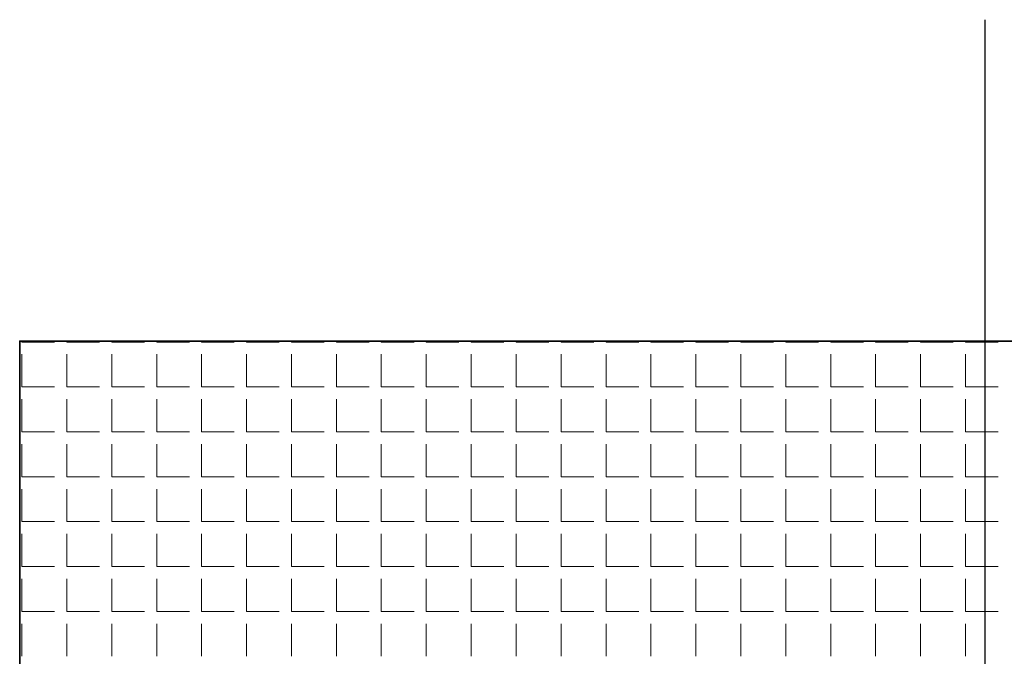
# Model space of a CAD drawing. Header units: millimetres. Extents: x -93479 to 1057970, y -66333 to 172656.
# Tile 213 of 256: x 363818 to 363971, y 11206 to 11305. Entities that reach past the tile are written whole.
import ezdxf

# ---------------------------------------------------------------- set-up
doc = ezdxf.new("R2010")
doc.units = ezdxf.units.MM
doc.linetypes.add('DASHDOT', pattern=[25.4, 12.7, -6.35, 0, -6.35])
for name, color, linetype, lineweight in [('КО_оси', 1, 'DASHDOT', 25), ('КО_фундаменты', 2, 'Continuous', 50), ('РАЗМЕРЫ', 7, 'Continuous', 9)]:
    doc.layers.add(name, color=color, linetype=linetype, lineweight=lineweight)

msp = doc.modelspace()

# ---------------------------------------------------------------- linework, layer by layer
at = {"layer": 'КО_оси', "color": 7, "ltscale": 100, "elevation": 2740}
msp.add_lwpolyline([(363968.34, 11304.6), (363968.34, 10904.6)], dxfattribs=at)
at = {"layer": 'КО_фундаменты', "color": 7, "lineweight": 35, "ltscale": 100, "elevation": 2740}
msp.add_lwpolyline([(363818.34, 10954.6), (364118.34, 10954.6), (364118.34, 11254.6), (363818.34, 11254.6)], close=True, dxfattribs=at)
at = {"layer": 'РАЗМЕРЫ', "color": 7, "linetype": 'Continuous', "transparency": 33554648}
for p, q in [((363818.67, 11254.45, 5840), (363818.67, 11254.6, 5840)), ((363818.67, 11254.45, 5840), (363823.75, 11254.45, 5840)), ((363825.66, 11254.45, 5840), (363825.66, 11254.6, 5840)), ((363825.66, 11254.45, 5840), (363830.74, 11254.45, 5840)), ((363832.64, 11254.45, 5840), (363832.64, 11254.6, 5840)), ((363832.64, 11254.45, 5840), (363837.72, 11254.45, 5840)), ((363839.63, 11254.45, 5840), (363839.63, 11254.6, 5840)), ((363839.63, 11254.45, 5840), (363844.71, 11254.45, 5840)), ((363846.61, 11254.45, 5840), (363846.61, 11254.6, 5840)), ((363846.61, 11254.45, 5840), (363851.69, 11254.45, 5840)), ((363853.6, 11254.45, 5840), (363853.6, 11254.6, 5840)), ((363853.6, 11254.45, 5840), (363858.68, 11254.45, 5840)), ((363860.58, 11254.45, 5840), (363860.58, 11254.6, 5840)), ((363860.58, 11254.45, 5840), (363865.66, 11254.45, 5840)), ((363867.57, 11254.45, 5840), (363867.57, 11254.6, 5840)), ((363867.57, 11254.45, 5840), (363872.65, 11254.45, 5840)), ((363874.55, 11254.45, 5840), (363874.55, 11254.6, 5840)), ((363874.55, 11254.45, 5840), (363879.63, 11254.45, 5840)), ((363881.54, 11254.45, 5840), (363881.54, 11254.6, 5840)), ((363881.54, 11254.45, 5840), (363886.62, 11254.45, 5840)), ((363888.52, 11254.45, 5840), (363888.52, 11254.6, 5840)), ((363888.52, 11254.45, 5840), (363893.6, 11254.45, 5840)), ((363895.51, 11254.45, 5840), (363895.51, 11254.6, 5840)), ((363895.51, 11254.45, 5840), (363900.59, 11254.45, 5840)), ((363902.49, 11254.45, 5840), (363902.49, 11254.6, 5840)), ((363902.49, 11254.45, 5840), (363907.57, 11254.45, 5840)), ((363909.48, 11254.45, 5840), (363909.48, 11254.6, 5840)), ((363909.48, 11254.45, 5840), (363914.56, 11254.45, 5840)), ((363916.46, 11254.45, 5840), (363916.46, 11254.6, 5840)), ((363916.46, 11254.45, 5840), (363921.54, 11254.45, 5840)), ((363923.45, 11254.45, 5840), (363923.45, 11254.6, 5840)), ((363923.45, 11254.45, 5840), (363928.53, 11254.45, 5840)), ((363930.43, 11254.45, 5840), (363930.43, 11254.6, 5840)), ((363930.43, 11254.45, 5840), (363935.51, 11254.45, 5840)), ((363937.42, 11254.45, 5840), (363937.42, 11254.6, 5840)), ((363937.42, 11254.45, 5840), (363942.5, 11254.45, 5840)), ((363944.4, 11254.45, 5840), (363944.4, 11254.6, 5840)), ((363944.4, 11254.45, 5840), (363949.48, 11254.45, 5840)), ((363951.39, 11254.45, 5840), (363951.39, 11254.6, 5840)), ((363951.39, 11254.45, 5840), (363956.47, 11254.45, 5840)), ((363958.37, 11254.45, 5840), (363958.37, 11254.6, 5840)), ((363958.37, 11254.45, 5840), (363963.45, 11254.45, 5840)), ((363965.36, 11254.45, 5840), (363965.36, 11254.6, 5840)), ((363965.36, 11254.45, 5840), (363970.44, 11254.45, 5840)), ((363818.67, 11247.47, 5840), (363818.67, 11252.55, 5840)), ((363825.66, 11247.47, 5840), (363825.66, 11252.55, 5840)), ((363832.64, 11247.47, 5840), (363832.64, 11252.55, 5840)), ((363839.63, 11247.47, 5840), (363839.63, 11252.55, 5840)), ((363846.61, 11247.47, 5840), (363846.61, 11252.55, 5840)), ((363853.6, 11247.47, 5840), (363853.6, 11252.55, 5840)), ((363860.58, 11247.47, 5840), (363860.58, 11252.55, 5840)), ((363867.57, 11247.47, 5840), (363867.57, 11252.55, 5840)), ((363874.55, 11247.47, 5840), (363874.55, 11252.55, 5840)), ((363881.54, 11247.47, 5840), (363881.54, 11252.55, 5840)), ((363888.52, 11247.47, 5840), (363888.52, 11252.55, 5840)), ((363895.51, 11247.47, 5840), (363895.51, 11252.55, 5840)), ((363902.49, 11247.47, 5840), (363902.49, 11252.55, 5840)), ((363909.48, 11247.47, 5840), (363909.48, 11252.55, 5840)), ((363916.46, 11247.47, 5840), (363916.46, 11252.55, 5840)), ((363923.45, 11247.47, 5840), (363923.45, 11252.55, 5840)), ((363930.43, 11247.47, 5840), (363930.43, 11252.55, 5840)), ((363937.42, 11247.47, 5840), (363937.42, 11252.55, 5840)), ((363944.4, 11247.47, 5840), (363944.4, 11252.55, 5840)), ((363951.39, 11247.47, 5840), (363951.39, 11252.55, 5840)), ((363958.37, 11247.47, 5840), (363958.37, 11252.55, 5840)), ((363965.36, 11247.47, 5840), (363965.36, 11252.55, 5840)), ((363818.67, 11247.47, 5840), (363823.75, 11247.47, 5840)), ((363825.66, 11247.47, 5840), (363830.74, 11247.47, 5840)), ((363832.64, 11247.47, 5840), (363837.72, 11247.47, 5840)), ((363839.63, 11247.47, 5840), (363844.71, 11247.47, 5840)), ((363846.61, 11247.47, 5840), (363851.69, 11247.47, 5840)), ((363853.6, 11247.47, 5840), (363858.68, 11247.47, 5840)), ((363860.58, 11247.47, 5840), (363865.66, 11247.47, 5840)), ((363867.57, 11247.47, 5840), (363872.65, 11247.47, 5840)), ((363874.55, 11247.47, 5840), (363879.63, 11247.47, 5840)), ((363881.54, 11247.47, 5840), (363886.62, 11247.47, 5840)), ((363888.52, 11247.47, 5840), (363893.6, 11247.47, 5840)), ((363895.51, 11247.47, 5840), (363900.59, 11247.47, 5840)), ((363902.49, 11247.47, 5840), (363907.57, 11247.47, 5840)), ((363909.48, 11247.47, 5840), (363914.56, 11247.47, 5840)), ((363916.46, 11247.47, 5840), (363921.54, 11247.47, 5840)), ((363923.45, 11247.47, 5840), (363928.53, 11247.47, 5840)), ((363930.43, 11247.47, 5840), (363935.51, 11247.47, 5840)), ((363937.42, 11247.47, 5840), (363942.5, 11247.47, 5840)), ((363944.4, 11247.47, 5840), (363949.48, 11247.47, 5840)), ((363951.39, 11247.47, 5840), (363956.47, 11247.47, 5840)), ((363958.37, 11247.47, 5840), (363963.45, 11247.47, 5840)), ((363965.36, 11247.47, 5840), (363970.44, 11247.47, 5840)), ((363818.67, 11240.48, 5840), (363818.67, 11245.56, 5840)), ((363825.66, 11240.48, 5840), (363825.66, 11245.56, 5840)), ((363832.64, 11240.48, 5840), (363832.64, 11245.56, 5840)), ((363839.63, 11240.48, 5840), (363839.63, 11245.56, 5840)), ((363846.61, 11240.48, 5840), (363846.61, 11245.56, 5840)), ((363853.6, 11240.48, 5840), (363853.6, 11245.56, 5840)), ((363860.58, 11240.48, 5840), (363860.58, 11245.56, 5840)), ((363867.57, 11240.48, 5840), (363867.57, 11245.56, 5840)), ((363874.55, 11240.48, 5840), (363874.55, 11245.56, 5840)), ((363881.54, 11240.48, 5840), (363881.54, 11245.56, 5840)), ((363888.52, 11240.48, 5840), (363888.52, 11245.56, 5840)), ((363895.51, 11240.48, 5840), (363895.51, 11245.56, 5840)), ((363902.49, 11240.48, 5840), (363902.49, 11245.56, 5840)), ((363909.48, 11240.48, 5840), (363909.48, 11245.56, 5840)), ((363916.46, 11240.48, 5840), (363916.46, 11245.56, 5840)), ((363923.45, 11240.48, 5840), (363923.45, 11245.56, 5840)), ((363930.43, 11240.48, 5840), (363930.43, 11245.56, 5840)), ((363937.42, 11240.48, 5840), (363937.42, 11245.56, 5840)), ((363944.4, 11240.48, 5840), (363944.4, 11245.56, 5840)), ((363951.39, 11240.48, 5840), (363951.39, 11245.56, 5840)), ((363958.37, 11240.48, 5840), (363958.37, 11245.56, 5840)), ((363965.36, 11240.48, 5840), (363965.36, 11245.56, 5840)), ((363818.67, 11240.48, 5840), (363823.75, 11240.48, 5840)), ((363825.66, 11240.48, 5840), (363830.74, 11240.48, 5840)), ((363832.64, 11240.48, 5840), (363837.72, 11240.48, 5840)), ((363839.63, 11240.48, 5840), (363844.71, 11240.48, 5840)), ((363846.61, 11240.48, 5840), (363851.69, 11240.48, 5840)), ((363853.6, 11240.48, 5840), (363858.68, 11240.48, 5840)), ((363860.58, 11240.48, 5840), (363865.66, 11240.48, 5840)), ((363867.57, 11240.48, 5840), (363872.65, 11240.48, 5840)), ((363874.55, 11240.48, 5840), (363879.63, 11240.48, 5840)), ((363881.54, 11240.48, 5840), (363886.62, 11240.48, 5840)), ((363888.52, 11240.48, 5840), (363893.6, 11240.48, 5840)), ((363895.51, 11240.48, 5840), (363900.59, 11240.48, 5840)), ((363902.49, 11240.48, 5840), (363907.57, 11240.48, 5840)), ((363909.48, 11240.48, 5840), (363914.56, 11240.48, 5840)), ((363916.46, 11240.48, 5840), (363921.54, 11240.48, 5840)), ((363923.45, 11240.48, 5840), (363928.53, 11240.48, 5840)), ((363930.43, 11240.48, 5840), (363935.51, 11240.48, 5840)), ((363937.42, 11240.48, 5840), (363942.5, 11240.48, 5840)), ((363944.4, 11240.48, 5840), (363949.48, 11240.48, 5840)), ((363951.39, 11240.48, 5840), (363956.47, 11240.48, 5840)), ((363958.37, 11240.48, 5840), (363963.45, 11240.48, 5840)), ((363965.36, 11240.48, 5840), (363970.44, 11240.48, 5840)), ((363818.67, 11233.5, 5840), (363818.67, 11238.58, 5840)), ((363825.66, 11233.5, 5840), (363825.66, 11238.58, 5840)), ((363832.64, 11233.5, 5840), (363832.64, 11238.58, 5840)), ((363839.63, 11233.5, 5840), (363839.63, 11238.58, 5840)), ((363846.61, 11233.5, 5840), (363846.61, 11238.58, 5840)), ((363853.6, 11233.5, 5840), (363853.6, 11238.58, 5840)), ((363860.58, 11233.5, 5840), (363860.58, 11238.58, 5840)), ((363867.57, 11233.5, 5840), (363867.57, 11238.58, 5840)), ((363874.55, 11233.5, 5840), (363874.55, 11238.58, 5840)), ((363881.54, 11233.5, 5840), (363881.54, 11238.58, 5840)), ((363888.52, 11233.5, 5840), (363888.52, 11238.58, 5840)), ((363895.51, 11233.5, 5840), (363895.51, 11238.58, 5840)), ((363902.49, 11233.5, 5840), (363902.49, 11238.58, 5840)), ((363909.48, 11233.5, 5840), (363909.48, 11238.58, 5840)), ((363916.46, 11233.5, 5840), (363916.46, 11238.58, 5840)), ((363923.45, 11233.5, 5840), (363923.45, 11238.58, 5840)), ((363930.43, 11233.5, 5840), (363930.43, 11238.58, 5840)), ((363937.42, 11233.5, 5840), (363937.42, 11238.58, 5840)), ((363944.4, 11233.5, 5840), (363944.4, 11238.58, 5840)), ((363951.39, 11233.5, 5840), (363951.39, 11238.58, 5840)), ((363958.37, 11233.5, 5840), (363958.37, 11238.58, 5840)), ((363965.36, 11233.5, 5840), (363965.36, 11238.58, 5840)), ((363818.67, 11233.5, 5840), (363823.75, 11233.5, 5840)), ((363825.66, 11233.5, 5840), (363830.74, 11233.5, 5840)), ((363832.64, 11233.5, 5840), (363837.72, 11233.5, 5840)), ((363839.63, 11233.5, 5840), (363844.71, 11233.5, 5840)), ((363846.61, 11233.5, 5840), (363851.69, 11233.5, 5840)), ((363853.6, 11233.5, 5840), (363858.68, 11233.5, 5840)), ((363860.58, 11233.5, 5840), (363865.66, 11233.5, 5840)), ((363867.57, 11233.5, 5840), (363872.65, 11233.5, 5840)), ((363874.55, 11233.5, 5840), (363879.63, 11233.5, 5840)), ((363881.54, 11233.5, 5840), (363886.62, 11233.5, 5840)), ((363888.52, 11233.5, 5840), (363893.6, 11233.5, 5840)), ((363895.51, 11233.5, 5840), (363900.59, 11233.5, 5840)), ((363902.49, 11233.5, 5840), (363907.57, 11233.5, 5840)), ((363909.48, 11233.5, 5840), (363914.56, 11233.5, 5840)), ((363916.46, 11233.5, 5840), (363921.54, 11233.5, 5840)), ((363923.45, 11233.5, 5840), (363928.53, 11233.5, 5840)), ((363930.43, 11233.5, 5840), (363935.51, 11233.5, 5840)), ((363937.42, 11233.5, 5840), (363942.5, 11233.5, 5840)), ((363944.4, 11233.5, 5840), (363949.48, 11233.5, 5840)), ((363951.39, 11233.5, 5840), (363956.47, 11233.5, 5840)), ((363958.37, 11233.5, 5840), (363963.45, 11233.5, 5840)), ((363965.36, 11233.5, 5840), (363970.44, 11233.5, 5840)), ((363818.67, 11226.51, 5840), (363818.67, 11231.59, 5840)), ((363825.66, 11226.51, 5840), (363825.66, 11231.59, 5840)), ((363832.64, 11226.51, 5840), (363832.64, 11231.59, 5840)), ((363839.63, 11226.51, 5840), (363839.63, 11231.59, 5840)), ((363846.61, 11226.51, 5840), (363846.61, 11231.59, 5840)), ((363853.6, 11226.51, 5840), (363853.6, 11231.59, 5840)), ((363860.58, 11226.51, 5840), (363860.58, 11231.59, 5840)), ((363867.57, 11226.51, 5840), (363867.57, 11231.59, 5840)), ((363874.55, 11226.51, 5840), (363874.55, 11231.59, 5840)), ((363881.54, 11226.51, 5840), (363881.54, 11231.59, 5840)), ((363888.52, 11226.51, 5840), (363888.52, 11231.59, 5840)), ((363895.51, 11226.51, 5840), (363895.51, 11231.59, 5840)), ((363902.49, 11226.51, 5840), (363902.49, 11231.59, 5840)), ((363909.48, 11226.51, 5840), (363909.48, 11231.59, 5840)), ((363916.46, 11226.51, 5840), (363916.46, 11231.59, 5840)), ((363923.45, 11226.51, 5840), (363923.45, 11231.59, 5840)), ((363930.43, 11226.51, 5840), (363930.43, 11231.59, 5840)), ((363937.42, 11226.51, 5840), (363937.42, 11231.59, 5840)), ((363944.4, 11226.51, 5840), (363944.4, 11231.59, 5840)), ((363951.39, 11226.51, 5840), (363951.39, 11231.59, 5840)), ((363958.37, 11226.51, 5840), (363958.37, 11231.59, 5840)), ((363965.36, 11226.51, 5840), (363965.36, 11231.59, 5840)), ((363818.67, 11226.51, 5840), (363823.75, 11226.51, 5840)), ((363825.66, 11226.51, 5840), (363830.74, 11226.51, 5840)), ((363832.64, 11226.51, 5840), (363837.72, 11226.51, 5840)), ((363839.63, 11226.51, 5840), (363844.71, 11226.51, 5840)), ((363846.61, 11226.51, 5840), (363851.69, 11226.51, 5840)), ((363853.6, 11226.51, 5840), (363858.68, 11226.51, 5840)), ((363860.58, 11226.51, 5840), (363865.66, 11226.51, 5840)), ((363867.57, 11226.51, 5840), (363872.65, 11226.51, 5840)), ((363874.55, 11226.51, 5840), (363879.63, 11226.51, 5840)), ((363881.54, 11226.51, 5840), (363886.62, 11226.51, 5840)), ((363888.52, 11226.51, 5840), (363893.6, 11226.51, 5840)), ((363895.51, 11226.51, 5840), (363900.59, 11226.51, 5840)), ((363902.49, 11226.51, 5840), (363907.57, 11226.51, 5840)), ((363909.48, 11226.51, 5840), (363914.56, 11226.51, 5840)), ((363916.46, 11226.51, 5840), (363921.54, 11226.51, 5840)), ((363923.45, 11226.51, 5840), (363928.53, 11226.51, 5840)), ((363930.43, 11226.51, 5840), (363935.51, 11226.51, 5840)), ((363937.42, 11226.51, 5840), (363942.5, 11226.51, 5840)), ((363944.4, 11226.51, 5840), (363949.48, 11226.51, 5840)), ((363951.39, 11226.51, 5840), (363956.47, 11226.51, 5840)), ((363958.37, 11226.51, 5840), (363963.45, 11226.51, 5840)), ((363965.36, 11226.51, 5840), (363970.44, 11226.51, 5840)), ((363818.67, 11219.53, 5840), (363818.67, 11224.61, 5840)), ((363825.66, 11219.53, 5840), (363825.66, 11224.61, 5840)), ((363832.64, 11219.53, 5840), (363832.64, 11224.61, 5840)), ((363839.63, 11219.53, 5840), (363839.63, 11224.61, 5840)), ((363846.61, 11219.53, 5840), (363846.61, 11224.61, 5840)), ((363853.6, 11219.53, 5840), (363853.6, 11224.61, 5840)), ((363860.58, 11219.53, 5840), (363860.58, 11224.61, 5840)), ((363867.57, 11219.53, 5840), (363867.57, 11224.61, 5840)), ((363874.55, 11219.53, 5840), (363874.55, 11224.61, 5840)), ((363881.54, 11219.53, 5840), (363881.54, 11224.61, 5840)), ((363888.52, 11219.53, 5840), (363888.52, 11224.61, 5840)), ((363895.51, 11219.53, 5840), (363895.51, 11224.61, 5840)), ((363902.49, 11219.53, 5840), (363902.49, 11224.61, 5840)), ((363909.48, 11219.53, 5840), (363909.48, 11224.61, 5840)), ((363916.46, 11219.53, 5840), (363916.46, 11224.61, 5840)), ((363923.45, 11219.53, 5840), (363923.45, 11224.61, 5840)), ((363930.43, 11219.53, 5840), (363930.43, 11224.61, 5840)), ((363937.42, 11219.53, 5840), (363937.42, 11224.61, 5840)), ((363944.4, 11219.53, 5840), (363944.4, 11224.61, 5840)), ((363951.39, 11219.53, 5840), (363951.39, 11224.61, 5840)), ((363958.37, 11219.53, 5840), (363958.37, 11224.61, 5840)), ((363965.36, 11219.53, 5840), (363965.36, 11224.61, 5840)), ((363818.67, 11219.53, 5840), (363823.75, 11219.53, 5840)), ((363825.66, 11219.53, 5840), (363830.74, 11219.53, 5840)), ((363832.64, 11219.53, 5840), (363837.72, 11219.53, 5840)), ((363839.63, 11219.53, 5840), (363844.71, 11219.53, 5840)), ((363846.61, 11219.53, 5840), (363851.69, 11219.53, 5840)), ((363853.6, 11219.53, 5840), (363858.68, 11219.53, 5840)), ((363860.58, 11219.53, 5840), (363865.66, 11219.53, 5840)), ((363867.57, 11219.53, 5840), (363872.65, 11219.53, 5840)), ((363874.55, 11219.53, 5840), (363879.63, 11219.53, 5840)), ((363881.54, 11219.53, 5840), (363886.62, 11219.53, 5840)), ((363888.52, 11219.53, 5840), (363893.6, 11219.53, 5840)), ((363895.51, 11219.53, 5840), (363900.59, 11219.53, 5840)), ((363902.49, 11219.53, 5840), (363907.57, 11219.53, 5840)), ((363909.48, 11219.53, 5840), (363914.56, 11219.53, 5840)), ((363916.46, 11219.53, 5840), (363921.54, 11219.53, 5840)), ((363923.45, 11219.53, 5840), (363928.53, 11219.53, 5840)), ((363930.43, 11219.53, 5840), (363935.51, 11219.53, 5840)), ((363937.42, 11219.53, 5840), (363942.5, 11219.53, 5840)), ((363944.4, 11219.53, 5840), (363949.48, 11219.53, 5840)), ((363951.39, 11219.53, 5840), (363956.47, 11219.53, 5840)), ((363958.37, 11219.53, 5840), (363963.45, 11219.53, 5840)), ((363965.36, 11219.53, 5840), (363970.44, 11219.53, 5840)), ((363818.67, 11212.54, 5840), (363818.67, 11217.62, 5840)), ((363825.66, 11212.54, 5840), (363825.66, 11217.62, 5840)), ((363832.64, 11212.54, 5840), (363832.64, 11217.62, 5840)), ((363839.63, 11212.54, 5840), (363839.63, 11217.62, 5840)), ((363846.61, 11212.54, 5840), (363846.61, 11217.62, 5840)), ((363853.6, 11212.54, 5840), (363853.6, 11217.62, 5840)), ((363860.58, 11212.54, 5840), (363860.58, 11217.62, 5840)), ((363867.57, 11212.54, 5840), (363867.57, 11217.62, 5840)), ((363874.55, 11212.54, 5840), (363874.55, 11217.62, 5840)), ((363881.54, 11212.54, 5840), (363881.54, 11217.62, 5840)), ((363888.52, 11212.54, 5840), (363888.52, 11217.62, 5840)), ((363895.51, 11212.54, 5840), (363895.51, 11217.62, 5840)), ((363902.49, 11212.54, 5840), (363902.49, 11217.62, 5840)), ((363909.48, 11212.54, 5840), (363909.48, 11217.62, 5840)), ((363916.46, 11212.54, 5840), (363916.46, 11217.62, 5840)), ((363923.45, 11212.54, 5840), (363923.45, 11217.62, 5840)), ((363930.43, 11212.54, 5840), (363930.43, 11217.62, 5840)), ((363937.42, 11212.54, 5840), (363937.42, 11217.62, 5840)), ((363944.4, 11212.54, 5840), (363944.4, 11217.62, 5840)), ((363951.39, 11212.54, 5840), (363951.39, 11217.62, 5840)), ((363958.37, 11212.54, 5840), (363958.37, 11217.62, 5840)), ((363965.36, 11212.54, 5840), (363965.36, 11217.62, 5840)), ((363818.67, 11212.54, 5840), (363823.75, 11212.54, 5840)), ((363825.66, 11212.54, 5840), (363830.74, 11212.54, 5840)), ((363832.64, 11212.54, 5840), (363837.72, 11212.54, 5840)), ((363839.63, 11212.54, 5840), (363844.71, 11212.54, 5840)), ((363846.61, 11212.54, 5840), (363851.69, 11212.54, 5840)), ((363853.6, 11212.54, 5840), (363858.68, 11212.54, 5840)), ((363860.58, 11212.54, 5840), (363865.66, 11212.54, 5840)), ((363867.57, 11212.54, 5840), (363872.65, 11212.54, 5840)), ((363874.55, 11212.54, 5840), (363879.63, 11212.54, 5840)), ((363881.54, 11212.54, 5840), (363886.62, 11212.54, 5840)), ((363888.52, 11212.54, 5840), (363893.6, 11212.54, 5840)), ((363895.51, 11212.54, 5840), (363900.59, 11212.54, 5840)), ((363902.49, 11212.54, 5840), (363907.57, 11212.54, 5840)), ((363909.48, 11212.54, 5840), (363914.56, 11212.54, 5840)), ((363916.46, 11212.54, 5840), (363921.54, 11212.54, 5840)), ((363923.45, 11212.54, 5840), (363928.53, 11212.54, 5840)), ((363930.43, 11212.54, 5840), (363935.51, 11212.54, 5840)), ((363937.42, 11212.54, 5840), (363942.5, 11212.54, 5840)), ((363944.4, 11212.54, 5840), (363949.48, 11212.54, 5840)), ((363951.39, 11212.54, 5840), (363956.47, 11212.54, 5840)), ((363958.37, 11212.54, 5840), (363963.45, 11212.54, 5840)), ((363965.36, 11212.54, 5840), (363970.44, 11212.54, 5840)), ((363818.67, 11205.56, 5840), (363818.67, 11210.64, 5840)), ((363825.66, 11205.56, 5840), (363825.66, 11210.64, 5840)), ((363832.64, 11205.56, 5840), (363832.64, 11210.64, 5840)), ((363839.63, 11205.56, 5840), (363839.63, 11210.64, 5840)), ((363846.61, 11205.56, 5840), (363846.61, 11210.64, 5840)), ((363853.6, 11205.56, 5840), (363853.6, 11210.64, 5840)), ((363860.58, 11205.56, 5840), (363860.58, 11210.64, 5840)), ((363867.57, 11205.56, 5840), (363867.57, 11210.64, 5840)), ((363874.55, 11205.56, 5840), (363874.55, 11210.64, 5840)), ((363881.54, 11205.56, 5840), (363881.54, 11210.64, 5840)), ((363888.52, 11205.56, 5840), (363888.52, 11210.64, 5840)), ((363895.51, 11205.56, 5840), (363895.51, 11210.64, 5840)), ((363902.49, 11205.56, 5840), (363902.49, 11210.64, 5840)), ((363909.48, 11205.56, 5840), (363909.48, 11210.64, 5840)), ((363916.46, 11205.56, 5840), (363916.46, 11210.64, 5840)), ((363923.45, 11205.56, 5840), (363923.45, 11210.64, 5840)), ((363930.43, 11205.56, 5840), (363930.43, 11210.64, 5840)), ((363937.42, 11205.56, 5840), (363937.42, 11210.64, 5840)), ((363944.4, 11205.56, 5840), (363944.4, 11210.64, 5840)), ((363951.39, 11205.56, 5840), (363951.39, 11210.64, 5840)), ((363958.37, 11205.56, 5840), (363958.37, 11210.64, 5840)), ((363965.36, 11205.56, 5840), (363965.36, 11210.64, 5840))]:
    msp.add_line(p, q, dxfattribs=at)

doc.saveas('drawing.dxf')
